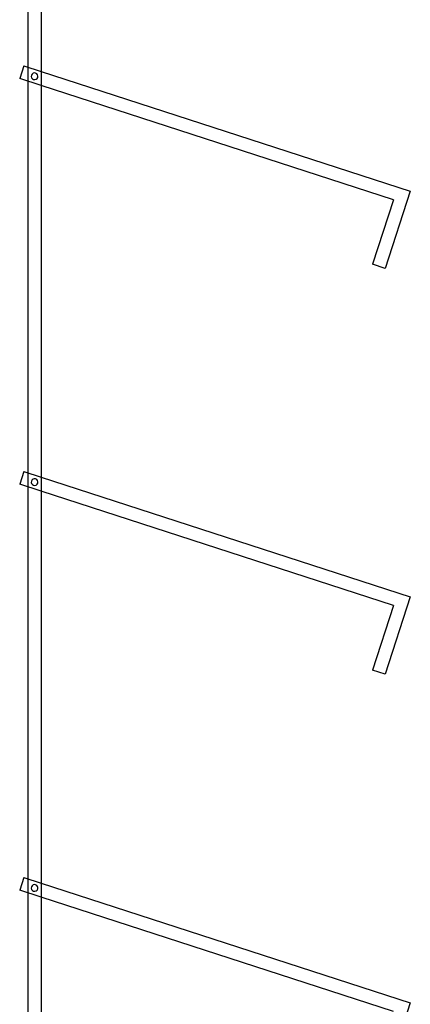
# Model space of a CAD drawing. Header units: millimetres. Extents: x -315 to 338, y -572 to 572.
# Tile 10 of 19: x 192 to 338, y -276 to 92. Entities that reach past the tile are written whole.
import ezdxf

# ---------------------------------------------------------------- set-up
doc = ezdxf.new("R2010")
doc.units = ezdxf.units.MM
doc.layers.add('MAIN-1', color=7, linetype='Continuous')
doc.layers.add('MAIN-2', color=7, linetype='Continuous')

msp = doc.modelspace()

# ---------------------------------------------------------------- linework, layer by layer
at = {"layer": 'MAIN-1'}
for p, q in [((200, 572.5), (200, -572.5)), ((200, 72.53), (337.53, 27.84)), ((331.23, 24.63), (200, 67.27)), ((337.53, 27.84), (328.18, -0.96)), ((331.23, 24.63), (323.42, 0.58)), ((328.18, -0.96), (323.42, 0.58)), ((200, -78.9), (337.53, -123.59)), ((331.23, -126.8), (200, -84.16)), ((337.53, -123.59), (328.18, -152.39)), ((331.23, -126.8), (323.42, -150.84)), ((328.18, -152.39), (323.42, -150.84)), ((200, -230.33), (337.53, -275.01)), ((331.23, -278.22), (200, -235.58)), ((337.53, -275.01), (328.18, -303.82))]:
    msp.add_line(p, q, dxfattribs=at)
at = {"layer": 'MAIN-2'}
for p, q in [((195, 567.5), (195, -567.5)), ((193.52, 74.64), (191.97, 69.88)), ((193.52, 74.64), (193.52, 74.64)), ((193.52, 74.64), (200, 72.53)), ((200, 67.27), (191.97, 69.88)), ((191.97, 69.88), (191.97, 69.88)), ((197.89, 71.9), (197.89, 71.9)), ((197.89, 71.9), (197.89, 71.9)), ((197.11, 69.53), (197.11, 69.53)), ((197.11, 69.53), (197.11, 69.53)), ((337.53, 27.84), (337.53, 27.84)), ((331.23, 24.63), (331.23, 24.63)), ((323.42, 0.58), (323.42, 0.58)), ((328.18, -0.96), (328.18, -0.96)), ((193.52, -76.79), (191.97, -81.55)), ((193.52, -76.79), (193.52, -76.79)), ((193.52, -76.79), (200, -78.9)), ((197.89, -79.53), (197.89, -79.53)), ((197.89, -79.53), (197.89, -79.53)), ((200, -84.16), (191.97, -81.55)), ((191.97, -81.55), (191.97, -81.55)), ((197.11, -81.9), (197.11, -81.9)), ((197.11, -81.9), (197.11, -81.9)), ((337.53, -123.59), (337.53, -123.59)), ((331.23, -126.8), (331.23, -126.8)), ((323.42, -150.84), (323.42, -150.84)), ((328.18, -152.39), (328.18, -152.39)), ((193.52, -228.22), (191.97, -232.98)), ((193.52, -228.22), (193.52, -228.22)), ((193.52, -228.22), (200, -230.33)), ((197.89, -230.95), (197.89, -230.95)), ((197.89, -230.95), (197.89, -230.95)), ((200, -235.58), (191.97, -232.98)), ((191.97, -232.98), (191.97, -232.98)), ((197.11, -233.33), (197.11, -233.33)), ((197.11, -233.33), (197.11, -233.33)), ((337.53, -275.01), (337.53, -275.01))]:
    msp.add_line(p, q, dxfattribs=at)
for centre, start, end in [((197.5, 70.71), 72, 252), ((197.5, 70.71), 252, 72), ((197.5, -80.71), 72, 252), ((197.5, -80.71), 252, 72), ((197.5, -232.14), 72, 252), ((197.5, -232.14), 252, 72)]:
    msp.add_arc(centre, 1.25, start, end, dxfattribs=at)

doc.saveas('drawing.dxf')
